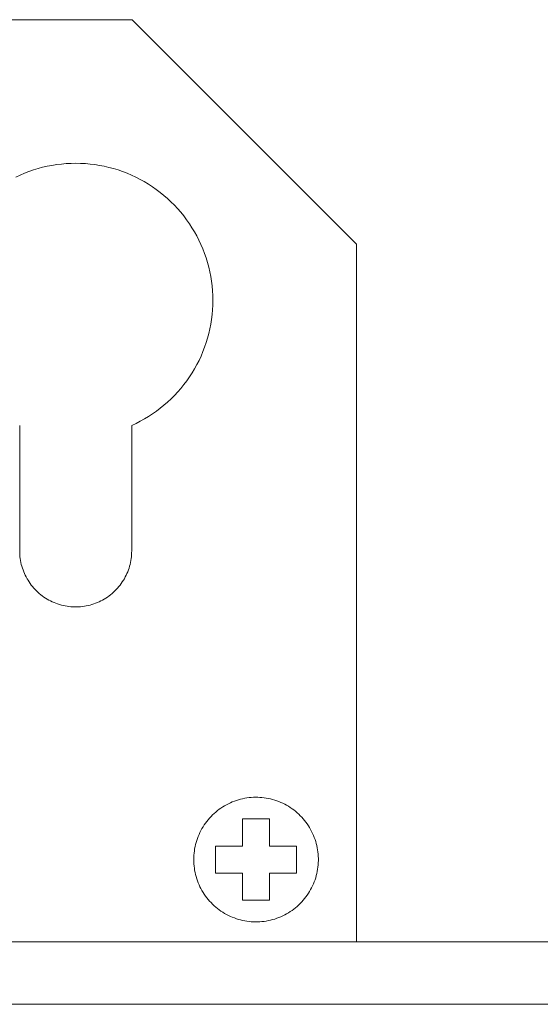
# Model space of a CAD drawing. Header units: millimetres. Extents: x -2430 to -576, y -2587 to -1431.
# Tile 3 of 7: x -1300 to -1279, y -2431 to -2391. Entities that reach past the tile are written whole.
import ezdxf

# ---------------------------------------------------------------- set-up
doc = ezdxf.new("R2010")
doc.units = ezdxf.units.MM
doc.layers.add('Default', color=7, linetype='Continuous', lineweight=15, true_color=0x000000)
doc.layers.add('Make2D$visible$lines', color=7, linetype='Continuous', lineweight=15, true_color=0x000000)

msp = doc.modelspace()

# ---------------------------------------------------------------- linework, layer by layer
at = {"layer": 'Default'}
for p, q in [((-1323.848, -2391.214), (-1295.848, -2391.214)), ((-1295.848, -2391.214), (-1286.848, -2400.214)), ((-1299.803, -2397.242), (-1299.984, -2397.304)), ((-1299.619, -2397.186), (-1299.803, -2397.242)), ((-1299.434, -2397.137), (-1299.619, -2397.186)), ((-1299.247, -2397.094), (-1299.434, -2397.137)), ((-1299.059, -2397.057), (-1299.247, -2397.094)), ((-1298.869, -2397.027), (-1299.059, -2397.057)), ((-1298.679, -2397.004), (-1298.869, -2397.027)), ((-1298.488, -2396.988), (-1298.679, -2397.004)), ((-1298.296, -2396.978), (-1298.488, -2396.988)), ((-1298.104, -2396.974), (-1298.296, -2396.978)), ((-1297.913, -2396.978), (-1298.104, -2396.974)), ((-1297.721, -2396.988), (-1297.913, -2396.978)), ((-1297.53, -2397.005), (-1297.721, -2396.988)), ((-1297.34, -2397.028), (-1297.53, -2397.005)), ((-1297.15, -2397.059), (-1297.34, -2397.028)), ((-1296.962, -2397.095), (-1297.15, -2397.059)), ((-1296.775, -2397.138), (-1296.962, -2397.095)), ((-1296.59, -2397.188), (-1296.775, -2397.138)), ((-1296.407, -2397.244), (-1296.59, -2397.188)), ((-1296.225, -2397.307), (-1296.407, -2397.244)), ((-1300.34, -2397.447), (-1300.514, -2397.528)), ((-1300.163, -2397.373), (-1300.34, -2397.447)), ((-1299.984, -2397.304), (-1300.163, -2397.373)), ((-1296.046, -2397.376), (-1296.225, -2397.307)), ((-1295.87, -2397.451), (-1296.046, -2397.376)), ((-1295.696, -2397.532), (-1295.87, -2397.451)), ((-1295.525, -2397.619), (-1295.696, -2397.532)), ((-1295.357, -2397.712), (-1295.525, -2397.619)), ((-1295.193, -2397.811), (-1295.357, -2397.712)), ((-1295.032, -2397.915), (-1295.193, -2397.811)), ((-1294.875, -2398.025), (-1295.032, -2397.915)), ((-1294.722, -2398.141), (-1294.875, -2398.025)), ((-1294.573, -2398.261), (-1294.722, -2398.141)), ((-1294.428, -2398.387), (-1294.573, -2398.261)), ((-1294.288, -2398.518), (-1294.428, -2398.387)), ((-1294.152, -2398.654), (-1294.288, -2398.518)), ((-1294.021, -2398.794), (-1294.152, -2398.654)), ((-1293.896, -2398.939), (-1294.021, -2398.794)), ((-1293.775, -2399.088), (-1293.896, -2398.939)), ((-1293.659, -2399.241), (-1293.775, -2399.088)), ((-1293.549, -2399.398), (-1293.659, -2399.241)), ((-1293.445, -2399.559), (-1293.549, -2399.398)), ((-1293.346, -2399.723), (-1293.445, -2399.559)), ((-1293.253, -2399.891), (-1293.346, -2399.723)), ((-1293.166, -2400.062), (-1293.253, -2399.891)), ((-1293.085, -2400.236), (-1293.166, -2400.062)), ((-1293.01, -2400.412), (-1293.085, -2400.236)), ((-1292.941, -2400.591), (-1293.01, -2400.412)), ((-1286.848, -2428.214), (-1286.848, -2400.214)), ((-1292.878, -2400.773), (-1292.941, -2400.591)), ((-1292.822, -2400.956), (-1292.878, -2400.773)), ((-1292.773, -2401.141), (-1292.822, -2400.956)), ((-1292.729, -2401.328), (-1292.773, -2401.141)), ((-1292.693, -2401.516), (-1292.729, -2401.328)), ((-1292.662, -2401.706), (-1292.693, -2401.516)), ((-1292.639, -2401.896), (-1292.662, -2401.706)), ((-1292.622, -2402.087), (-1292.639, -2401.896)), ((-1292.612, -2402.279), (-1292.622, -2402.087)), ((-1292.608, -2402.47), (-1292.612, -2402.279)), ((-1292.622, -2402.854), (-1292.612, -2402.662)), ((-1292.612, -2402.662), (-1292.608, -2402.47)), ((-1292.661, -2403.235), (-1292.638, -2403.045)), ((-1292.638, -2403.045), (-1292.622, -2402.854)), ((-1292.728, -2403.613), (-1292.691, -2403.425)), ((-1292.691, -2403.425), (-1292.661, -2403.235)), ((-1292.82, -2403.985), (-1292.771, -2403.8)), ((-1292.771, -2403.8), (-1292.728, -2403.613)), ((-1293.007, -2404.529), (-1292.938, -2404.35)), ((-1292.938, -2404.35), (-1292.876, -2404.169)), ((-1292.876, -2404.169), (-1292.82, -2403.985)), ((-1293.162, -2404.88), (-1293.081, -2404.706)), ((-1293.081, -2404.706), (-1293.007, -2404.529)), ((-1293.342, -2405.219), (-1293.249, -2405.051)), ((-1293.249, -2405.051), (-1293.162, -2404.88)), ((-1293.655, -2405.701), (-1293.545, -2405.544)), ((-1293.545, -2405.544), (-1293.441, -2405.383)), ((-1293.441, -2405.383), (-1293.342, -2405.219)), ((-1293.89, -2406.004), (-1293.77, -2405.855)), ((-1293.77, -2405.855), (-1293.655, -2405.701)), ((-1294.282, -2406.425), (-1294.147, -2406.289)), ((-1294.147, -2406.289), (-1294.016, -2406.149)), ((-1294.016, -2406.149), (-1293.89, -2406.004)), ((-1294.715, -2406.803), (-1294.567, -2406.682)), ((-1294.567, -2406.682), (-1294.422, -2406.556)), ((-1294.422, -2406.556), (-1294.282, -2406.425)), ((-1295.186, -2407.134), (-1295.025, -2407.029)), ((-1295.025, -2407.029), (-1294.868, -2406.919)), ((-1294.868, -2406.919), (-1294.715, -2406.803)), ((-1300.355, -2407.495), (-1300.355, -2412.527)), ((-1295.862, -2407.495), (-1295.689, -2407.413)), ((-1295.862, -2412.527), (-1295.862, -2407.495)), ((-1295.689, -2407.413), (-1295.518, -2407.326)), ((-1295.518, -2407.326), (-1295.35, -2407.233)), ((-1295.35, -2407.233), (-1295.186, -2407.134)), ((-1300.355, -2412.527), (-1300.353, -2412.604)), ((-1300.353, -2412.604), (-1300.349, -2412.682)), ((-1295.868, -2412.682), (-1295.864, -2412.604)), ((-1295.864, -2412.604), (-1295.862, -2412.527)), ((-1300.349, -2412.682), (-1300.343, -2412.759)), ((-1300.343, -2412.759), (-1300.333, -2412.836)), ((-1300.333, -2412.836), (-1300.321, -2412.913)), ((-1300.321, -2412.913), (-1300.307, -2412.989)), ((-1300.307, -2412.989), (-1300.289, -2413.064)), ((-1295.928, -2413.064), (-1295.91, -2412.989)), ((-1295.91, -2412.989), (-1295.896, -2412.913)), ((-1295.896, -2412.913), (-1295.884, -2412.836)), ((-1295.884, -2412.836), (-1295.874, -2412.759)), ((-1295.874, -2412.759), (-1295.868, -2412.682)), ((-1300.289, -2413.064), (-1300.27, -2413.139)), ((-1300.27, -2413.139), (-1300.247, -2413.214)), ((-1300.247, -2413.214), (-1300.222, -2413.287)), ((-1300.222, -2413.287), (-1300.195, -2413.359)), ((-1300.195, -2413.359), (-1300.165, -2413.431)), ((-1300.165, -2413.431), (-1300.132, -2413.501)), ((-1296.085, -2413.501), (-1296.052, -2413.431)), ((-1296.052, -2413.431), (-1296.022, -2413.359)), ((-1296.022, -2413.359), (-1295.995, -2413.287)), ((-1295.995, -2413.287), (-1295.97, -2413.214)), ((-1295.97, -2413.214), (-1295.947, -2413.139)), ((-1295.947, -2413.139), (-1295.928, -2413.064)), ((-1300.132, -2413.501), (-1300.097, -2413.571)), ((-1300.097, -2413.571), (-1300.06, -2413.639)), ((-1300.06, -2413.639), (-1300.021, -2413.705)), ((-1300.021, -2413.705), (-1299.979, -2413.771)), ((-1299.979, -2413.771), (-1299.935, -2413.835)), ((-1299.935, -2413.835), (-1299.889, -2413.897)), ((-1296.328, -2413.897), (-1296.282, -2413.835)), ((-1296.282, -2413.835), (-1296.238, -2413.771)), ((-1296.238, -2413.771), (-1296.196, -2413.705)), ((-1296.196, -2413.705), (-1296.157, -2413.639)), ((-1296.157, -2413.639), (-1296.12, -2413.571)), ((-1296.12, -2413.571), (-1296.085, -2413.501)), ((-1299.889, -2413.897), (-1299.84, -2413.957)), ((-1299.84, -2413.957), (-1299.79, -2414.016)), ((-1299.79, -2414.016), (-1299.737, -2414.073)), ((-1299.737, -2414.073), (-1299.683, -2414.129)), ((-1299.683, -2414.129), (-1299.627, -2414.182)), ((-1299.627, -2414.182), (-1299.569, -2414.234)), ((-1299.569, -2414.234), (-1299.509, -2414.283)), ((-1296.708, -2414.283), (-1296.648, -2414.234)), ((-1296.648, -2414.234), (-1296.59, -2414.182)), ((-1296.59, -2414.182), (-1296.534, -2414.129)), ((-1296.534, -2414.129), (-1296.48, -2414.073)), ((-1296.48, -2414.073), (-1296.427, -2414.016)), ((-1296.427, -2414.016), (-1296.377, -2413.957)), ((-1296.377, -2413.957), (-1296.328, -2413.897)), ((-1299.509, -2414.283), (-1299.447, -2414.33)), ((-1299.447, -2414.33), (-1299.384, -2414.375)), ((-1299.384, -2414.375), (-1299.32, -2414.418)), ((-1299.32, -2414.418), (-1299.254, -2414.459)), ((-1299.254, -2414.459), (-1299.186, -2414.497)), ((-1299.186, -2414.497), (-1299.118, -2414.533)), ((-1299.118, -2414.533), (-1299.048, -2414.567)), ((-1299.048, -2414.567), (-1298.977, -2414.598)), ((-1298.977, -2414.598), (-1298.905, -2414.627)), ((-1298.905, -2414.627), (-1298.832, -2414.653)), ((-1297.385, -2414.653), (-1297.312, -2414.627)), ((-1297.312, -2414.627), (-1297.24, -2414.598)), ((-1297.24, -2414.598), (-1297.169, -2414.567)), ((-1297.169, -2414.567), (-1297.099, -2414.533)), ((-1297.099, -2414.533), (-1297.03, -2414.497)), ((-1297.03, -2414.497), (-1296.963, -2414.459)), ((-1296.963, -2414.459), (-1296.897, -2414.418)), ((-1296.897, -2414.418), (-1296.832, -2414.375)), ((-1296.832, -2414.375), (-1296.769, -2414.33)), ((-1296.769, -2414.33), (-1296.708, -2414.283)), ((-1298.832, -2414.653), (-1298.758, -2414.677)), ((-1298.758, -2414.677), (-1298.684, -2414.698)), ((-1298.684, -2414.698), (-1298.608, -2414.717)), ((-1298.608, -2414.717), (-1298.532, -2414.733)), ((-1298.532, -2414.733), (-1298.456, -2414.746)), ((-1298.456, -2414.746), (-1298.379, -2414.757)), ((-1298.379, -2414.757), (-1298.302, -2414.765)), ((-1298.302, -2414.765), (-1298.225, -2414.77)), ((-1298.225, -2414.77), (-1298.147, -2414.773)), ((-1298.147, -2414.773), (-1298.07, -2414.773)), ((-1298.07, -2414.773), (-1297.992, -2414.77)), ((-1297.992, -2414.77), (-1297.915, -2414.765)), ((-1297.915, -2414.765), (-1297.838, -2414.757)), ((-1297.838, -2414.757), (-1297.761, -2414.746)), ((-1297.761, -2414.746), (-1297.685, -2414.733)), ((-1297.685, -2414.733), (-1297.609, -2414.717)), ((-1297.609, -2414.717), (-1297.533, -2414.698)), ((-1297.533, -2414.698), (-1297.459, -2414.677)), ((-1297.459, -2414.677), (-1297.385, -2414.653)), ((-1291.58, -2422.509), (-1291.663, -2422.535)), ((-1291.497, -2422.486), (-1291.58, -2422.509)), ((-1291.412, -2422.466), (-1291.497, -2422.486)), ((-1291.327, -2422.449), (-1291.412, -2422.466)), ((-1291.242, -2422.434), (-1291.327, -2422.449)), ((-1291.156, -2422.423), (-1291.242, -2422.434)), ((-1291.069, -2422.415), (-1291.156, -2422.423)), ((-1290.983, -2422.41), (-1291.069, -2422.415)), ((-1290.896, -2422.407), (-1290.983, -2422.41)), ((-1290.809, -2422.408), (-1290.896, -2422.407)), ((-1290.722, -2422.412), (-1290.809, -2422.408)), ((-1290.636, -2422.419), (-1290.722, -2422.412)), ((-1290.55, -2422.428), (-1290.636, -2422.419)), ((-1290.464, -2422.441), (-1290.55, -2422.428)), ((-1290.379, -2422.457), (-1290.464, -2422.441)), ((-1290.294, -2422.476), (-1290.379, -2422.457)), ((-1290.21, -2422.497), (-1290.294, -2422.476)), ((-1290.127, -2422.522), (-1290.21, -2422.497)), ((-1290.044, -2422.549), (-1290.127, -2422.522)), ((-1292.354, -2422.892), (-1292.423, -2422.945)), ((-1292.283, -2422.842), (-1292.354, -2422.892)), ((-1292.211, -2422.795), (-1292.283, -2422.842)), ((-1292.137, -2422.75), (-1292.211, -2422.795)), ((-1292.061, -2422.707), (-1292.137, -2422.75)), ((-1291.984, -2422.667), (-1292.061, -2422.707)), ((-1291.906, -2422.63), (-1291.984, -2422.667)), ((-1291.826, -2422.596), (-1291.906, -2422.63)), ((-1291.745, -2422.564), (-1291.826, -2422.596)), ((-1291.663, -2422.535), (-1291.745, -2422.564)), ((-1289.963, -2422.579), (-1290.044, -2422.549)), ((-1289.883, -2422.612), (-1289.963, -2422.579)), ((-1289.804, -2422.648), (-1289.883, -2422.612)), ((-1289.726, -2422.687), (-1289.804, -2422.648)), ((-1289.649, -2422.728), (-1289.726, -2422.687)), ((-1289.574, -2422.772), (-1289.649, -2422.728)), ((-1289.501, -2422.818), (-1289.574, -2422.772)), ((-1289.429, -2422.867), (-1289.501, -2422.818)), ((-1289.36, -2422.918), (-1289.429, -2422.867)), ((-1289.291, -2422.972), (-1289.36, -2422.918)), ((-1292.796, -2423.308), (-1292.85, -2423.375)), ((-1292.739, -2423.242), (-1292.796, -2423.308)), ((-1292.68, -2423.178), (-1292.739, -2423.242)), ((-1292.619, -2423.117), (-1292.68, -2423.178)), ((-1292.556, -2423.057), (-1292.619, -2423.117)), ((-1292.49, -2423), (-1292.556, -2423.057)), ((-1292.423, -2422.945), (-1292.49, -2423)), ((-1290.332, -2423.28), (-1291.417, -2423.28)), ((-1291.417, -2423.28), (-1291.417, -2424.365)), ((-1290.332, -2424.365), (-1290.332, -2423.28)), ((-1289.225, -2423.028), (-1289.291, -2422.972)), ((-1289.161, -2423.087), (-1289.225, -2423.028)), ((-1289.099, -2423.147), (-1289.161, -2423.087)), ((-1289.039, -2423.21), (-1289.099, -2423.147)), ((-1288.981, -2423.275), (-1289.039, -2423.21)), ((-1288.925, -2423.341), (-1288.981, -2423.275)), ((-1293.043, -2423.664), (-1293.085, -2423.74)), ((-1292.998, -2423.589), (-1293.043, -2423.664)), ((-1292.951, -2423.516), (-1292.998, -2423.589)), ((-1292.902, -2423.445), (-1292.951, -2423.516)), ((-1292.85, -2423.375), (-1292.902, -2423.445)), ((-1288.872, -2423.41), (-1288.925, -2423.341)), ((-1288.822, -2423.48), (-1288.872, -2423.41)), ((-1288.773, -2423.552), (-1288.822, -2423.48)), ((-1288.727, -2423.626), (-1288.773, -2423.552)), ((-1288.684, -2423.701), (-1288.727, -2423.626)), ((-1288.644, -2423.778), (-1288.684, -2423.701)), ((-1293.225, -2424.057), (-1293.253, -2424.139)), ((-1293.194, -2423.976), (-1293.225, -2424.057)), ((-1293.16, -2423.896), (-1293.194, -2423.976)), ((-1293.124, -2423.817), (-1293.16, -2423.896)), ((-1293.085, -2423.74), (-1293.124, -2423.817)), ((-1288.606, -2423.856), (-1288.644, -2423.778)), ((-1288.571, -2423.936), (-1288.606, -2423.856)), ((-1288.538, -2424.016), (-1288.571, -2423.936)), ((-1288.509, -2424.098), (-1288.538, -2424.016)), ((-1288.482, -2424.18), (-1288.509, -2424.098)), ((-1293.337, -2424.476), (-1293.35, -2424.561)), ((-1293.32, -2424.39), (-1293.337, -2424.476)), ((-1293.301, -2424.306), (-1293.32, -2424.39)), ((-1293.278, -2424.222), (-1293.301, -2424.306)), ((-1293.253, -2424.139), (-1293.278, -2424.222)), ((-1291.417, -2424.365), (-1292.502, -2424.365)), ((-1292.502, -2424.365), (-1292.502, -2425.45)), ((-1289.247, -2424.365), (-1290.332, -2424.365)), ((-1289.247, -2425.45), (-1289.247, -2424.365)), ((-1288.459, -2424.264), (-1288.482, -2424.18)), ((-1288.438, -2424.348), (-1288.459, -2424.264)), ((-1288.42, -2424.433), (-1288.438, -2424.348)), ((-1288.405, -2424.518), (-1288.42, -2424.433)), ((-1293.373, -2424.821), (-1293.374, -2424.907)), ((-1293.368, -2424.734), (-1293.373, -2424.821)), ((-1293.361, -2424.647), (-1293.368, -2424.734)), ((-1293.35, -2424.561), (-1293.361, -2424.647)), ((-1288.393, -2424.604), (-1288.405, -2424.518)), ((-1288.384, -2424.691), (-1288.393, -2424.604)), ((-1288.378, -2424.777), (-1288.384, -2424.691)), ((-1288.375, -2424.864), (-1288.378, -2424.777)), ((-1288.375, -2424.951), (-1288.375, -2424.864)), ((-1293.374, -2424.907), (-1293.373, -2424.994)), ((-1293.373, -2424.994), (-1293.368, -2425.081)), ((-1293.368, -2425.081), (-1293.361, -2425.167)), ((-1293.361, -2425.167), (-1293.35, -2425.253)), ((-1293.35, -2425.253), (-1293.337, -2425.339)), ((-1288.42, -2425.382), (-1288.405, -2425.296)), ((-1288.405, -2425.296), (-1288.393, -2425.21)), ((-1288.393, -2425.21), (-1288.384, -2425.124)), ((-1288.384, -2425.124), (-1288.378, -2425.037)), ((-1288.378, -2425.037), (-1288.375, -2424.951)), ((-1293.337, -2425.339), (-1293.32, -2425.424)), ((-1293.32, -2425.424), (-1293.301, -2425.509)), ((-1293.301, -2425.509), (-1293.278, -2425.593)), ((-1293.278, -2425.593), (-1293.253, -2425.676)), ((-1293.253, -2425.676), (-1293.225, -2425.758)), ((-1292.502, -2425.45), (-1291.417, -2425.45)), ((-1291.417, -2425.45), (-1291.417, -2426.535)), ((-1290.332, -2425.45), (-1289.247, -2425.45)), ((-1290.332, -2426.535), (-1290.332, -2425.45)), ((-1288.509, -2425.717), (-1288.482, -2425.634)), ((-1288.482, -2425.634), (-1288.459, -2425.551)), ((-1288.459, -2425.551), (-1288.438, -2425.467)), ((-1288.438, -2425.467), (-1288.42, -2425.382)), ((-1293.225, -2425.758), (-1293.194, -2425.839)), ((-1293.194, -2425.839), (-1293.16, -2425.919)), ((-1293.16, -2425.919), (-1293.124, -2425.998)), ((-1293.124, -2425.998), (-1293.085, -2426.075)), ((-1293.085, -2426.075), (-1293.043, -2426.151)), ((-1288.684, -2426.113), (-1288.644, -2426.037)), ((-1288.644, -2426.037), (-1288.606, -2425.958)), ((-1288.606, -2425.958), (-1288.571, -2425.879)), ((-1288.571, -2425.879), (-1288.538, -2425.799)), ((-1288.538, -2425.799), (-1288.509, -2425.717)), ((-1293.043, -2426.151), (-1292.998, -2426.226)), ((-1292.998, -2426.226), (-1292.951, -2426.299)), ((-1292.951, -2426.299), (-1292.902, -2426.37)), ((-1292.902, -2426.37), (-1292.85, -2426.439)), ((-1292.85, -2426.439), (-1292.796, -2426.507)), ((-1288.981, -2426.54), (-1288.925, -2426.473)), ((-1288.925, -2426.473), (-1288.872, -2426.405)), ((-1288.872, -2426.405), (-1288.822, -2426.334)), ((-1288.822, -2426.334), (-1288.773, -2426.262)), ((-1288.773, -2426.262), (-1288.727, -2426.189)), ((-1288.727, -2426.189), (-1288.684, -2426.113)), ((-1292.796, -2426.507), (-1292.739, -2426.573)), ((-1292.739, -2426.573), (-1292.68, -2426.636)), ((-1292.68, -2426.636), (-1292.619, -2426.698)), ((-1292.619, -2426.698), (-1292.556, -2426.757)), ((-1292.556, -2426.757), (-1292.49, -2426.815)), ((-1292.49, -2426.815), (-1292.423, -2426.87)), ((-1292.423, -2426.87), (-1292.354, -2426.922)), ((-1291.417, -2426.535), (-1290.332, -2426.535)), ((-1289.36, -2426.896), (-1289.291, -2426.842)), ((-1289.291, -2426.842), (-1289.225, -2426.786)), ((-1289.225, -2426.786), (-1289.161, -2426.728)), ((-1289.161, -2426.728), (-1289.099, -2426.667)), ((-1289.099, -2426.667), (-1289.039, -2426.605)), ((-1289.039, -2426.605), (-1288.981, -2426.54)), ((-1292.354, -2426.922), (-1292.283, -2426.972)), ((-1292.283, -2426.972), (-1292.211, -2427.02)), ((-1292.211, -2427.02), (-1292.137, -2427.065)), ((-1292.137, -2427.065), (-1292.061, -2427.108)), ((-1292.061, -2427.108), (-1291.984, -2427.148)), ((-1291.984, -2427.148), (-1291.906, -2427.185)), ((-1291.906, -2427.185), (-1291.826, -2427.219)), ((-1291.826, -2427.219), (-1291.745, -2427.251)), ((-1291.745, -2427.251), (-1291.663, -2427.28)), ((-1290.127, -2427.293), (-1290.044, -2427.265)), ((-1290.044, -2427.265), (-1289.963, -2427.235)), ((-1289.963, -2427.235), (-1289.883, -2427.202)), ((-1289.883, -2427.202), (-1289.804, -2427.166)), ((-1289.804, -2427.166), (-1289.726, -2427.128)), ((-1289.726, -2427.128), (-1289.649, -2427.087)), ((-1289.649, -2427.087), (-1289.574, -2427.043)), ((-1289.574, -2427.043), (-1289.501, -2426.996)), ((-1289.501, -2426.996), (-1289.429, -2426.948)), ((-1289.429, -2426.948), (-1289.36, -2426.896)), ((-1291.663, -2427.28), (-1291.58, -2427.306)), ((-1291.58, -2427.306), (-1291.497, -2427.329)), ((-1291.497, -2427.329), (-1291.412, -2427.349)), ((-1291.412, -2427.349), (-1291.327, -2427.366)), ((-1291.327, -2427.366), (-1291.242, -2427.38)), ((-1291.242, -2427.38), (-1291.156, -2427.391)), ((-1291.156, -2427.391), (-1291.069, -2427.4)), ((-1291.069, -2427.4), (-1290.983, -2427.405)), ((-1290.983, -2427.405), (-1290.896, -2427.407)), ((-1290.896, -2427.407), (-1290.809, -2427.406)), ((-1290.809, -2427.406), (-1290.722, -2427.403)), ((-1290.722, -2427.403), (-1290.636, -2427.396)), ((-1290.636, -2427.396), (-1290.55, -2427.386)), ((-1290.55, -2427.386), (-1290.464, -2427.373)), ((-1290.464, -2427.373), (-1290.379, -2427.358)), ((-1290.379, -2427.358), (-1290.294, -2427.339)), ((-1290.294, -2427.339), (-1290.21, -2427.317)), ((-1290.21, -2427.317), (-1290.127, -2427.293)), ((-1323.848, -2428.214), (-1286.848, -2428.214)), ((-1323.848, -2428.214), (-578.848, -2428.214))]:
    msp.add_line(p, q, dxfattribs=at)
at = {"layer": 'Make2D$visible$lines'}
msp.add_line((-1326.348, -2430.714), (-576.348, -2430.714), dxfattribs=at)

doc.saveas('drawing.dxf')
